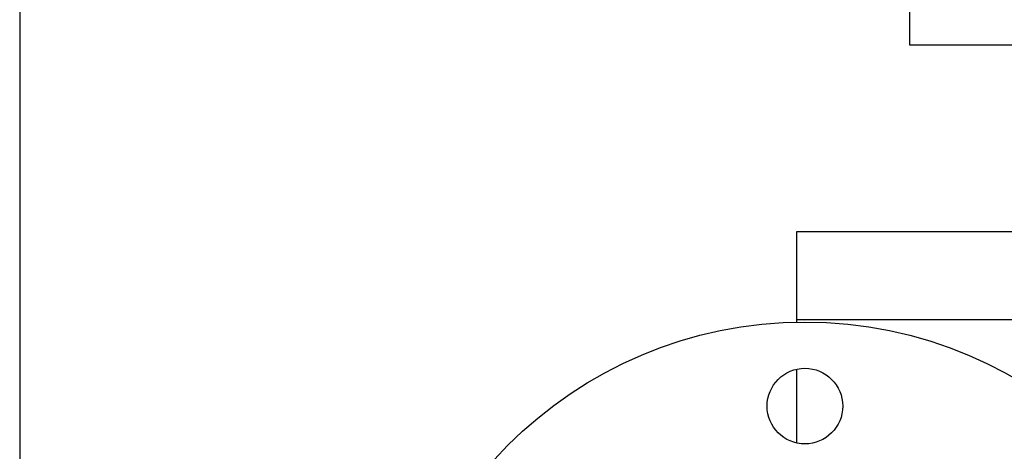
# Model space of a CAD drawing. Header units: inches. Extents: x 0 to 20790, y -12 to 14700.
# Tile 14 of 191: x 1637 to 1871, y 5471 to 5574. Entities that reach past the tile are written whole.
import ezdxf

# ---------------------------------------------------------------- set-up
doc = ezdxf.new("R2010")
doc.units = ezdxf.units.IN
doc.layers.add('1', color=7, linetype='Continuous', true_color=0xffffff)

msp = doc.modelspace()

# ---------------------------------------------------------------- linework, layer by layer
at = {"layer": '1', "color": 2, "linetype": 'Continuous', "lineweight": 25}
for p, q in [((1848.547, 5567.829), (1848.547, 5758.829)), ((1636.547, 5726.959), (1636.547, 5106.97)), ((5724.503, 5567.829), (1848.547, 5567.829)), ((1821.547, 5523.434), (1821.547, 5502.459)), ((1913.534, 5523.434), (1821.547, 5523.434)), ((1821.547, 5502.459), (1821.547, 5501.938)), ((1913.527, 5502.459), (1821.547, 5502.459)), ((1821.547, 5490.734), (1821.547, 5473.183))]:
    msp.add_line(p, q, dxfattribs=at)
for centre, radius in [((1823.547, 5401.959), 100), ((1823.547, 5481.959), 9)]:
    msp.add_circle(centre, radius, dxfattribs=at)

doc.saveas('drawing.dxf')
